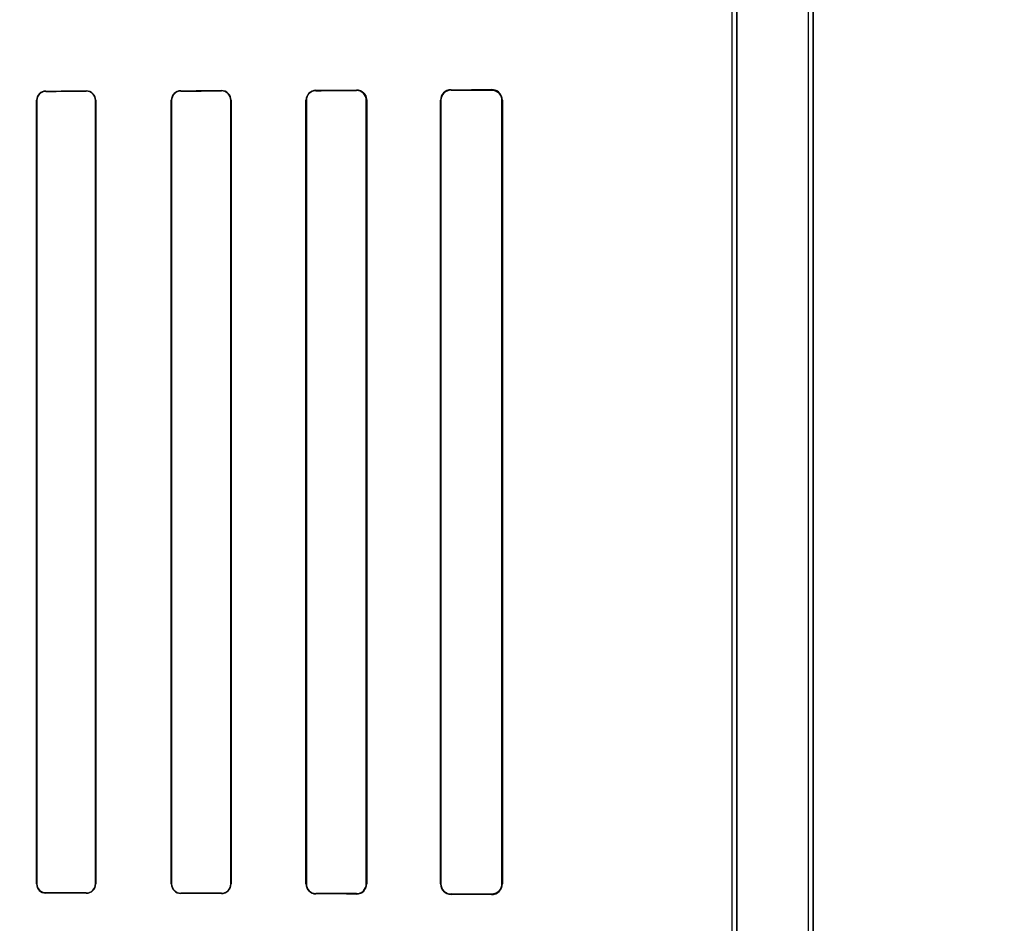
# Model space of a CAD drawing. Header units: millimetres. Extents: x 0 to 297, y 0 to 210.
# Tile 167 of 256: x 59.138 to 59.466, y 158.047 to 158.348. Entities that reach past the tile are written whole.
import ezdxf

# ---------------------------------------------------------------- set-up
doc = ezdxf.new("R2010")
doc.units = ezdxf.units.MM
doc.header["$LTSCALE"] = 16.335
doc.layers.get('0').update_dxf_attribs({"linetype": 'CONTINUOUS'})
for name, color, linetype in [('AXES_REF', 7, 'CONTINUOUS'), ('INTFCLR_1', 7, 'CONTINUOUS'), ('INTFCLR_72935', 7, 'CONTINUOUS')]:
    doc.layers.add(name, color=color, linetype=linetype)

msp = doc.modelspace()

# ---------------------------------------------------------------- linework, layer by layer
at = {"color": 7, "linetype": 'Continuous'}
for radius in [8.7262453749, 8.7255, 8.6696226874]:
    msp.add_circle((57.5376079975, 154.4105885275), radius, dxfattribs=at)
msp.add_arc((57.5376079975, 154.4105885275), 8.64, 278.2771290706, 261.7228709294, dxfattribs=at)
at = {"layer": 'AXES_REF', "color": 9, "linetype": 'Continuous'}
for radius in [7.9600610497, 5.3357191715]:
    msp.add_circle((57.5376079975, 154.4105885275), radius, dxfattribs=at)
at = {"layer": 'INTFCLR_1', "color": 6, "linetype": 'Continuous'}
for p, q in [((59.4006694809, 157.5605757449), (59.4006694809, 159.9635908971)), ((59.4022564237, 157.5605757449), (59.4022564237, 159.9635757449)), ((59.3752564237, 158.0397441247), (59.3752564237, 159.1244073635)), ((59.3768433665, 159.1244073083), (59.3768433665, 158.0397441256)), ((59.1435225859, 158.0600757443), (59.1435225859, 158.3210757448)), ((59.1436306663, 158.060075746), (59.1436306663, 158.3210757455)), ((59.1631277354, 158.3210757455), (59.1631277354, 158.060075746)), ((59.1632393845, 158.3210757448), (59.1632393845, 158.0600757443)), ((59.1884180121, 158.0600757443), (59.1884180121, 158.3210757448)), ((59.1885339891, 158.060075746), (59.1885339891, 158.3210757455)), ((59.2082354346, 158.3210757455), (59.2082354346, 158.060075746)), ((59.2083567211, 158.3210757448), (59.2083567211, 158.0600757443)), ((59.2332836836, 158.0600757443), (59.2332836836, 158.3210757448)), ((59.2334115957, 158.060075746), (59.2334115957, 158.3210757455)), ((59.2533723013, 158.3210757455), (59.2533723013, 158.060075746)), ((59.2535086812, 158.3210757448), (59.2535086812, 158.0600757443)), ((59.2781077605, 158.0600757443), (59.2781077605, 158.3210757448)), ((59.27825534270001, 158.060075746), (59.27825534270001, 158.3210757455)), ((59.2985496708, 158.3210757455), (59.2985496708, 158.060075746)), ((59.2987128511, 158.3210757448), (59.2987128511, 158.0600757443))]:
    msp.add_line(p, q, dxfattribs=at)
at = {"layer": 'INTFCLR_1', "color": 9, "linetype": 'Continuous'}
for p, q in [((59.1466096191, 158.3241691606), (59.1466096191, 158.3240604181)), ((59.1601096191, 158.3240875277), (59.1601096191, 158.3241984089)), ((59.1916096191, 158.3242758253), (59.1916096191, 158.3241588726)), ((59.2051096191, 158.324193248), (59.2051096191, 158.3243133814)), ((59.2366096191, 158.3244130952), (59.2366096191, 158.3242836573)), ((59.2501096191, 158.3243273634), (59.2501096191, 158.3244618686)), ((59.2816096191, 158.3245937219), (59.2816096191, 158.3244434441)), ((59.2951096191, 158.3245004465), (59.2951096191, 158.3246600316)), ((59.1436306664, 158.3210757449), (59.1435225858, 158.3210757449)), ((59.16323938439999, 158.3210757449), (59.1631277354, 158.3210757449)), ((59.18853398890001, 158.3210757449), (59.1884180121, 158.3210757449)), ((59.2083567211, 158.3210757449), (59.2082354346, 158.3210757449)), ((59.2334115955, 158.3210757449), (59.2332836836, 158.3210757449)), ((59.2535086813, 158.3210757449), (59.25337230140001, 158.3210757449)), ((59.27825534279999, 158.3210757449), (59.2781077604, 158.3210757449)), ((59.2987128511, 158.3210757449), (59.2985496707, 158.3210757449)), ((59.1435225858, 158.0600757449), (59.1436306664, 158.0600757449)), ((59.1631277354, 158.0600757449), (59.16323938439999, 158.0600757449)), ((59.1884180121, 158.0600757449), (59.18853398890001, 158.0600757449)), ((59.2082354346, 158.0600757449), (59.2083567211, 158.0600757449)), ((59.2332836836, 158.0600757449), (59.2334115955, 158.0600757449)), ((59.25337230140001, 158.0600757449), (59.2535086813, 158.0600757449)), ((59.2781077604, 158.0600757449), (59.27825534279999, 158.0600757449)), ((59.2985496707, 158.0600757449), (59.2987128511, 158.0600757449)), ((59.1466096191, 158.0570910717), (59.1466096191, 158.0569823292)), ((59.1601096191, 158.0569530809), (59.1601096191, 158.0570639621)), ((59.1916096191, 158.0569926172), (59.1916096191, 158.0568756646)), ((59.2051096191, 158.0568381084), (59.2051096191, 158.0569582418)), ((59.2366096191, 158.0568678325), (59.2366096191, 158.0567383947)), ((59.2501096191, 158.0566896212), (59.2501096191, 158.0568241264)), ((59.2816096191, 158.0567080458), (59.2816096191, 158.056557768)), ((59.2951096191, 158.0564914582), (59.2951096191, 158.0566510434))]:
    msp.add_line(p, q, dxfattribs=at)
at = {"layer": 'INTFCLR_1', "color": 7, "linetype": 'Continuous'}
for points in [[(59.2512305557, 158.3242754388), (59.2511152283, 158.3243130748), (59.25099734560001, 158.3243469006), (59.2508770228, 158.3243767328), (59.2507544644, 158.3244023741), (59.2506297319, 158.324423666), (59.2505027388, 158.32444046), (59.25037356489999, 158.3244525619), (59.2502424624, 158.3244597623), (59.2501096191, 158.3244618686)], [(59.2951096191, 158.3245004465), (59.29523221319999, 158.3244987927), (59.2953558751, 158.3244926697), (59.29548043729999, 158.3244819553), (59.29560670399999, 158.324466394), (59.2957334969, 158.3244459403), (59.2958577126, 158.3244211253), (59.29597825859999, 158.3243924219), (59.2960959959, 158.3243598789), (59.2962108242, 158.3243237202)], [(59.2962061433, 158.0568262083), (59.2960936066, 158.0567909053), (59.2959785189, 158.0567591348), (59.2958609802, 158.056731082), (59.2957411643, 158.0567069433), (59.2956191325, 158.0566868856), (59.29549482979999, 158.0566710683), (59.2953683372, 158.0566596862), (59.2952398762, 158.0566529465), (59.2951096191, 158.0566510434)]]:
    msp.add_lwpolyline(points, dxfattribs=at)
at = {"layer": 'INTFCLR_1', "color": 6, "linetype": 'Continuous'}
for centre, radius, start, end in [((59.1466168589, 158.321074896), 0.0030942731, 90.13405915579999, 179.984283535), ((59.1466162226, 158.321074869), 0.0029855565, 90.1267245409, 179.9831777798), ((59.160115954, 158.3210749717), 0.0031234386, 0.0141820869, 90.11620591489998), ((59.1601151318, 158.3210749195), 0.0030126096, 0.0157097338, 90.1048457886), ((59.1916186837, 158.3210751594), 0.0032006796, 90.1622656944, 179.9895203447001), ((59.19161780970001, 158.321075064), 0.0030838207, 90.15217518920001, 179.9873378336), ((59.2051187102, 158.3210753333), 0.0032380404, 0.0072817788, 90.16086454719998), ((59.205117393, 158.3210751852), 0.0031180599, 0.0102966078, 90.14285178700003), ((59.2366217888, 158.3210749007), 0.0033381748, 90.2088773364, 179.9855109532), ((59.2366197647, 158.3210754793), 0.0032081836, 90.1811887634, 179.9952462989), ((59.2501198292, 158.3210747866), 0.0032525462, 0.0168928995, 90.17985124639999), ((59.2816258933, 158.3210756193), 0.0035181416, 90.26503958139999, 179.9979554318), ((59.2816231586, 158.3210756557), 0.0033678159, 90.2303425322, 179.9984711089), ((59.2951283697, 158.3210755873), 0.0035844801, 0.0025182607, 90.2997174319), ((59.14661683, 158.0600765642), 0.0030942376, 180.0151829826, 269.8664752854), ((59.160115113, 158.0600765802), 0.0030126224, 269.8955109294, 359.9841347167), ((59.1601159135, 158.0600765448), 0.0031234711, 269.8845370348, 359.9853160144), ((59.1916186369, 158.0600763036), 0.00320064, 180.0100117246, 269.8385707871), ((59.1916177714, 158.0600764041), 0.0030837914, 180.0122275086, 269.8485352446), ((59.2051173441, 158.0600763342), 0.0031181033, 269.8580478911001, 359.9891927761), ((59.2051186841, 158.0600761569), 0.0032380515, 269.8395973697, 359.9926992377), ((59.236620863, 158.0600757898), 0.0033372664, 180.0007805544, 269.8069658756), ((59.23661956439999, 158.0600757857), 0.0032079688, 180.0007084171, 269.8223749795), ((59.2501199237, 158.0600766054), 0.0032524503, 269.8184781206, 359.984861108), ((59.2501224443, 158.0600758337), 0.0033862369, 269.7829984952, 359.9984870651), ((59.2816258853, 158.060075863), 0.0035181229, 180.001934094, 269.7350911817), ((59.2816231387, 158.0600758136), 0.0033677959, 180.0011503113, 269.7699951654), ((59.2951283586, 158.0600759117), 0.0035845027, 269.700460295, 359.9973237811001)]:
    msp.add_arc(centre, radius, start, end, dxfattribs=at)
for centre, major_axis, ratio, start_param, end_param in [((58.9058596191, 158.3255757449), (0.4693968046, 0), 0.0034906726, -1.0322457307, -0.9983944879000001), ((58.9058596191, 158.3255757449), (0.4963968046, 0), 0.0034906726, -1.0644388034, -1.0330623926), ((58.9058596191, 158.3255757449), (0.4693968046, 0), 0.0034906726, -0.9162996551, -0.8795209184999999), ((58.9058596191, 158.3255757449), (0.4963968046, 0), 0.0034906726, -0.9573995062, -0.9237350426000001), ((58.9058596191, 158.3255757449), (0.4693968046, 0), 0.0034906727, -0.7888979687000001, -0.7475038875), ((58.9058596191, 158.3255757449), (0.4963968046, 0), 0.0034906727, -0.8415583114, -0.8044638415), ((58.9058596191, 158.3255757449), (0.4693968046, 0), 0.0034906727, -0.642674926, -0.5930216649), ((58.9058596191, 158.3255757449), (0.4963968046, 0), 0.0034906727, -0.7121557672, -0.6694696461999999), ((58.9058596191, 158.0555757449), (0.4963968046, 0), 0.0034906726, 1.0330623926, 1.0644388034), ((58.9058596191, 158.0555757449), (0.4693968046, 0), 0.0034906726, 0.9983944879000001, 1.0322457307), ((58.9058596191, 158.0555757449), (0.4963968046, 0), 0.0034906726, 0.9237350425, 0.9573995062), ((58.9058596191, 158.0555757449), (0.4693968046, 0), 0.0034906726, 0.8795209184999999, 0.9162996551), ((58.9058596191, 158.055575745), (0.4963968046, 0), 0.0034906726, 0.8044638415, 0.8415583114), ((58.9058596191, 158.055575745), (0.4693968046, 0), 0.0034906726, 0.7475038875, 0.7888979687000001), ((58.9058596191, 158.0555757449), (0.4963968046, 0), 0.0034906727, 0.6694696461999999, 0.7121557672), ((58.9058596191, 158.0555757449), (0.4693968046, 0), 0.0034906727, 0.5930216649, 0.642674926)]:
    msp.add_ellipse(centre, major_axis=major_axis, ratio=ratio, start_param=start_param, end_param=end_param, dxfattribs=at)
at = {"layer": 'INTFCLR_1', "color": 7, "linetype": 'Continuous'}
for points, knots in [([(59.25010961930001, 158.324461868), (59.2505865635, 158.3244587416), (59.2516929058, 158.3242330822), (59.25310778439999, 158.3230491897), (59.253513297, 158.3217386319), (59.2535086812, 158.3210757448)], [0, 0, 0, 0, 0.2716433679, 0.622451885, 1, 1, 1, 1]), ([(59.2951096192, 158.3245004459), (59.2955594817, 158.3244942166), (59.29657711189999, 158.3243066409), (59.2980602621, 158.3232125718), (59.2985534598, 158.3218435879), (59.2985496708, 158.3210757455)], [0, 0, 0, 0, 0.2535526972, 0.567262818, 1, 1, 1, 1]), ([(59.2985496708, 158.060075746), (59.2985498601, 158.0594801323), (59.2982396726, 158.0583347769), (59.2969753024, 158.0570003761), (59.29576287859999, 158.056662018), (59.2951096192, 158.0566510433)], [0, 0, 0, 0, 0.3351505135, 0.6323605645, 1, 1, 1, 1]), ([(59.2985496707, 158.0600757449), (59.2985496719, 158.0596212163), (59.2982827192, 158.0582183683), (59.2970981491, 158.0571230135), (59.2962061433, 158.0568262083)], [0, 0, 0, 0, 0.3259162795, 1, 1, 1, 1])]:
    msp.add_open_spline(points, degree=3, knots=knots, dxfattribs=at)
at = {"layer": 'INTFCLR_1', "color": 6, "linetype": 'Continuous'}
msp.add_open_spline([(59.1466096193, 158.057091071), (59.1460006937, 158.0570922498), (59.14444711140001, 158.0575634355), (59.1436306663, 158.0591685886), (59.1436306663, 158.060075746)], degree=3, knots=[0, 0, 0, 0, 0.4016444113, 1, 1, 1, 1], dxfattribs=at)
at = {"layer": 'INTFCLR_72935', "color": 6, "linetype": 'Continuous'}
for p, q in [((59.4006694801, 157.5605757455), (59.4006694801, 159.9636060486)), ((59.4022564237, 159.9635757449), (59.4022564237, 157.5605757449)), ((59.376843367, 158.0354973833), (59.376843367, 159.1286541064)), ((59.3752564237, 158.037108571), (59.3752564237, 159.1270429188)), ((59.1435225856, 158.3210757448), (59.1435225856, 158.0600757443)), ((59.14363066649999, 158.3210757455), (59.14363066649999, 158.060075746)), ((59.16312773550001, 158.060075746), (59.16312773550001, 158.3210757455)), ((59.16323938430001, 158.0600757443), (59.16323938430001, 158.3210757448)), ((59.1884180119, 158.3210757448), (59.1884180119, 158.0600757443)), ((59.18853398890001, 158.3210757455), (59.18853398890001, 158.060075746)), ((59.2082354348, 158.060075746), (59.2082354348, 158.3210757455)), ((59.2083567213, 158.0600757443), (59.2083567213, 158.3210757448)), ((59.2332836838, 158.3210757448), (59.2332836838, 158.0600757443)), ((59.2334115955, 158.3210757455), (59.2334115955, 158.060075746)), ((59.25337230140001, 158.060075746), (59.25337230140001, 158.3210757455)), ((59.2535086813, 158.0600757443), (59.2535086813, 158.3210757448)), ((59.2781077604, 158.3210757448), (59.2781077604, 158.0600757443)), ((59.2782553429, 158.3210757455), (59.2782553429, 158.060075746)), ((59.2985496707, 158.060075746), (59.2985496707, 158.3210757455)), ((59.2987128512, 158.0600757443), (59.2987128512, 158.3210757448))]:
    msp.add_line(p, q, dxfattribs=at)
at = {"layer": 'INTFCLR_72935', "color": 9, "linetype": 'Continuous'}
for p, q in [((59.1466096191, 158.3240604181), (59.1466096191, 158.3241691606)), ((59.1601096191, 158.3241984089), (59.1601096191, 158.3240875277)), ((59.1916096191, 158.3241588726), (59.1916096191, 158.3242758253)), ((59.2051096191, 158.3243133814), (59.2051096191, 158.324193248)), ((59.2366096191, 158.3242836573), (59.2366096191, 158.3244130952)), ((59.2501096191, 158.3244618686), (59.2501096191, 158.3243273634)), ((59.2816096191, 158.3244434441), (59.2816096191, 158.3245937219)), ((59.2951096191, 158.3246600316), (59.2951096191, 158.3245004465)), ((59.1435225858, 158.3210757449), (59.1436306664, 158.3210757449)), ((59.1631277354, 158.3210757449), (59.16323938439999, 158.3210757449)), ((59.1884180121, 158.3210757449), (59.18853398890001, 158.3210757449)), ((59.2082354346, 158.3210757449), (59.2083567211, 158.3210757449)), ((59.2332836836, 158.3210757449), (59.2334115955, 158.3210757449)), ((59.25337230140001, 158.3210757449), (59.2535086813, 158.3210757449)), ((59.2781077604, 158.3210757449), (59.27825534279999, 158.3210757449)), ((59.2985496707, 158.3210757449), (59.2987128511, 158.3210757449)), ((59.1436306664, 158.0600757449), (59.1435225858, 158.0600757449)), ((59.16323938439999, 158.0600757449), (59.1631277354, 158.0600757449)), ((59.18853398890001, 158.0600757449), (59.1884180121, 158.0600757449)), ((59.2083567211, 158.0600757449), (59.2082354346, 158.0600757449)), ((59.2334115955, 158.0600757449), (59.2332836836, 158.0600757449)), ((59.2535086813, 158.0600757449), (59.25337230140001, 158.0600757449)), ((59.27825534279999, 158.0600757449), (59.2781077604, 158.0600757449)), ((59.2987128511, 158.0600757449), (59.2985496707, 158.0600757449)), ((59.1466096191, 158.0569823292), (59.1466096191, 158.0570910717)), ((59.1601096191, 158.0570639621), (59.1601096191, 158.0569530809)), ((59.1916096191, 158.0568756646), (59.1916096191, 158.0569926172)), ((59.2051096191, 158.0569582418), (59.2051096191, 158.0568381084)), ((59.2366096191, 158.0567383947), (59.2366096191, 158.0568678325)), ((59.2501096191, 158.0568241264), (59.2501096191, 158.0566896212)), ((59.2816096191, 158.056557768), (59.2816096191, 158.0567080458)), ((59.2951096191, 158.0566510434), (59.2951096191, 158.0564914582))]:
    msp.add_line(p, q, dxfattribs=at)
at = {"layer": 'INTFCLR_72935', "color": 7, "linetype": 'Continuous'}
for points in [[(59.2951096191, 158.3246600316), (59.29524870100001, 158.324658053), (59.2953839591, 158.3246509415), (59.2955152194, 158.3246391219), (59.2956418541, 158.3246230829), (59.2957642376, 158.3246031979), (59.2958837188, 158.3245795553), (59.29600067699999, 158.3245522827), (59.296114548, 158.3245217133), (59.2962252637, 158.3244880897)], [(59.2962061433, 158.3243252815), (59.2960936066, 158.3243605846), (59.2959785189, 158.3243923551), (59.2958609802, 158.3244204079), (59.2957411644, 158.3244445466), (59.2956191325, 158.3244646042), (59.29549482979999, 158.3244804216), (59.2953683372, 158.3244918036), (59.2952398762, 158.3244985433), (59.2951096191, 158.3245004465)], [(59.2512305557, 158.056876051), (59.2511152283, 158.056838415), (59.25099734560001, 158.0568045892), (59.2508770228, 158.0567747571), (59.2507544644, 158.0567491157), (59.2506297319, 158.0567278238), (59.2505027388, 158.0567110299), (59.25037356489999, 158.056698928), (59.2502424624, 158.0566917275), (59.2501096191, 158.0566896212)], [(59.2951096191, 158.0566510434), (59.295232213, 158.0566526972), (59.29535587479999, 158.0566588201), (59.29548043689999, 158.0566695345), (59.29560670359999, 158.0566850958), (59.2957334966, 158.0567055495), (59.2958577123, 158.0567303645), (59.2959782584, 158.0567590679), (59.2960959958, 158.0567916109), (59.2962108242, 158.0568277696)], [(59.2962272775, 158.0566640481), (59.2961163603, 158.0566302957), (59.2960023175, 158.0565996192), (59.2958852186, 158.0565722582), (59.2957656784, 158.056548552), (59.2956432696, 158.0565286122), (59.295516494, 158.0565125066), (59.2953849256, 158.0565006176), (59.2952492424, 158.0564934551), (59.2951096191, 158.0564914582)]]:
    msp.add_lwpolyline(points, dxfattribs=at)
at = {"layer": 'INTFCLR_72935', "color": 6, "linetype": 'Continuous'}
for centre, radius, start, end in [((59.14661618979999, 158.3210755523), 0.0030936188, 90.121691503, 179.9964345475), ((59.1601165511, 158.3210755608), 0.0031228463, 0.0033756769, 90.12718109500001), ((59.160115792, 158.3210755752), 0.003011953, 0.0032397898, 90.1174247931), ((59.191618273, 158.3210755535), 0.0032002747, 90.1549359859, 179.9965746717), ((59.1916172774, 158.3210755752), 0.0030833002, 90.1423126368, 179.9968340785), ((59.2051188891, 158.3210755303), 0.0032378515, 0.0037955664, 90.16403725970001), ((59.20511773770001, 158.3210755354), 0.0031177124, 0.0038612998, 90.1491993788), ((59.2366212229, 158.3210755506), 0.0033375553, 90.19920160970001, 179.9966653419), ((59.2366196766, 158.3210755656), 0.0032080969, 90.17962470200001, 179.9967863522), ((59.2501224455, 158.3210756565), 0.0033862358, 0.0014935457, 90.2170262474), ((59.2501204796, 158.3210755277), 0.0032518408, 0.0038378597, 90.1913556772), ((59.2816259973, 158.3210754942), 0.0035182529, 90.26672158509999, 179.9959183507), ((59.2816231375, 158.3210756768), 0.0033677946, 90.22998807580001, 179.9988311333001), ((59.14661614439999, 158.0600758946), 0.0030935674, 180.0027837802, 269.8791471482), ((59.1466155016, 158.0600759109), 0.0029848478, 180.0031639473, 269.8870813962), ((59.1601151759, 158.0600765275), 0.0030125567, 269.8943175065, 359.9851364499), ((59.1601165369, 158.0600759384), 0.0031228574, 269.8730805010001, 359.9964384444), ((59.1916182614, 158.0600759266), 0.0032002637, 180.0032631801, 269.8452700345), ((59.1916172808, 158.0600759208), 0.0030833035, 180.0032482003, 269.8576239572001), ((59.2051177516, 158.0600759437), 0.0031176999, 269.8505441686, 359.9963674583), ((59.20511887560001, 158.0600759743), 0.0032378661, 269.8362017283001, 359.9959296), ((59.23662138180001, 158.0600760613), 0.003337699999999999, 180.0054425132, 269.7980780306), ((59.23661968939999, 158.0600759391), 0.0032081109, 180.0034479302, 269.8201474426), ((59.2501203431, 158.0600760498), 0.003251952, 269.8110543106, 359.9946484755), ((59.2816263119, 158.0600762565), 0.0035185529, 180.0083406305, 269.7281759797), ((59.2816231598, 158.0600758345), 0.0033678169, 180.0015055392, 269.7696343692)]:
    msp.add_arc(centre, radius, start, end, dxfattribs=at)
for centre, major_axis, ratio, start_param, end_param in [((58.9058596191, 158.3255757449), (0.4693968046, 0), 0.0034906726, -1.0322457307, -0.9983944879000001), ((58.9058596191, 158.3255757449), (0.4963968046, 0), 0.0034906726, -1.0644388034, -1.0330623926), ((58.9058596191, 158.3255757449), (0.4693968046, 0), 0.0034906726, -0.9162996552, -0.8795209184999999), ((58.9058596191, 158.3255757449), (0.4963968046, 0), 0.0034906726, -0.9573995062, -0.9237350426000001), ((58.9058596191, 158.3255757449), (0.4693968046, 0), 0.0034906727, -0.7888979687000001, -0.7475038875), ((58.9058596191, 158.3255757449), (0.4963968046, 0), 0.0034906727, -0.8415583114, -0.8044638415), ((58.9058596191, 158.3255757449), (0.4693968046, 0), 0.0034906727, -0.642674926, -0.5930216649), ((58.9058596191, 158.3255757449), (0.4963968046, 0), 0.0034906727, -0.7121557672, -0.6694696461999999), ((58.9058596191, 158.0555757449), (0.4963968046, 0), 0.0034906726, 1.0330623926, 1.0644388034), ((58.9058596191, 158.0555757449), (0.4693968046, 0), 0.0034906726, 0.9983944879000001, 1.0322457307), ((58.9058596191, 158.0555757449), (0.4963968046, 0), 0.0034906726, 0.9237350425, 0.9573995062), ((58.9058596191, 158.0555757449), (0.4693968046, 0), 0.0034906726, 0.8795209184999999, 0.9162996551), ((58.9058596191, 158.055575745), (0.4963968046, 0), 0.0034906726, 0.8044638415, 0.8415583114), ((58.9058596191, 158.055575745), (0.4693968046, 0), 0.0034906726, 0.7475038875, 0.7888979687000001), ((58.9058596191, 158.0555757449), (0.4963968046, 0), 0.0034906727, 0.6694696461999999, 0.7121557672), ((58.9058596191, 158.0555757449), (0.4693968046, 0), 0.0034906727, 0.5930216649, 0.642674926)]:
    msp.add_ellipse(centre, major_axis=major_axis, ratio=ratio, start_param=start_param, end_param=end_param, dxfattribs=at)
msp.add_open_spline([(59.146609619, 158.3240604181), (59.1459890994, 158.3240592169), (59.14443287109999, 158.3235762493), (59.14363066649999, 158.3219720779), (59.14363066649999, 158.3210757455)], degree=3, knots=[0, 0, 0, 0, 0.4090842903, 1, 1, 1, 1], dxfattribs=at)
at = {"layer": 'INTFCLR_72935', "color": 7, "linetype": 'Continuous'}
for points, knots in [([(59.2987128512, 158.3210757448), (59.2987128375, 158.3216439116), (59.2984473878, 158.3227180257), (59.2972499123, 158.3241972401), (59.29591067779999, 158.3246500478), (59.2951096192, 158.3246600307)], [0, 0, 0, 0, 0.3057554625, 0.5688817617, 1, 1, 1, 1]), ([(59.2985496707, 158.3210757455), (59.2985498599, 158.3216713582), (59.2982396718, 158.3228167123), (59.2969753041, 158.3241511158), (59.29576287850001, 158.3244894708), (59.29510961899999, 158.3245004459)], [0, 0, 0, 0, 0.3351499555, 0.6323604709, 1, 1, 1, 1]), ([(59.2501096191, 158.056689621), (59.2505865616, 158.0566927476), (59.25169290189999, 158.0569184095), (59.2531077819, 158.0581022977), (59.2535132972, 158.0594128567), (59.2535086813, 158.0600757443)], [0, 0, 0, 0, 0.2716425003, 0.6224514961, 1, 1, 1, 1]), ([(59.29510961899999, 158.0566510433), (59.29575395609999, 158.0566599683), (59.29696398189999, 158.0569947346), (59.2982352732, 158.058323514), (59.2985526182, 158.0594783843), (59.2985496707, 158.060075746)], [0, 0, 0, 0, 0.3625792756, 0.6638826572, 1, 1, 1, 1]), ([(59.2951096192, 158.0564914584), (59.29572180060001, 158.0564983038), (59.2968727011, 158.0567855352), (59.2982970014, 158.0580589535), (59.2987155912, 158.059342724), (59.2987128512, 158.0600757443)], [0, 0, 0, 0, 0.329149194, 0.6059016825, 1, 1, 1, 1]), ([(59.2962108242, 158.0568277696), (59.29678545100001, 158.0570198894), (59.2980164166, 158.0578302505), (59.2985496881, 158.0592811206), (59.2985496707, 158.0600757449)], [0, 0, 0, 0, 0.4326207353, 1, 1, 1, 1])]:
    msp.add_open_spline(points, degree=3, knots=knots, dxfattribs=at)

doc.saveas('drawing.dxf')
